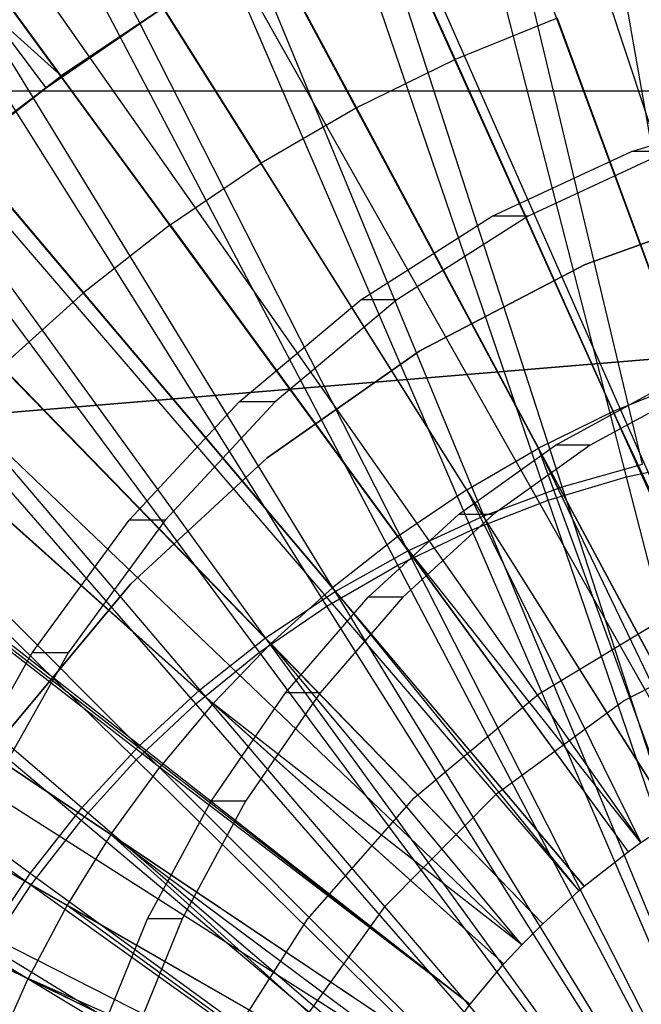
# Model space of a CAD drawing. Extents: x 0.05 to 6.09, y -3 to 3.03.
# Tile 70 of 124: x 2.85 to 2.99, y 0.12 to 0.34. Entities that reach past the tile are written whole.
import ezdxf

# ---------------------------------------------------------------- set-up
doc = ezdxf.new("R2010")
doc.units = 0
doc.header["$MEASUREMENT"] = 0
doc.layers.get('0').update_dxf_attribs({"color": 13, "linetype": 'CONTINUOUS'})

# ---------------------------------------------------------------- blocks, each defined once
blk = doc.blocks.new('PROFILE_SNOW_BALL_PLAFON_P')
at = {"color": 0}
for p, q in [((2.8196, 0.85432, 6.20394), (3.04072, 0.18259, 6.41884)), ((2.8196, 0.85432, 6.20394), (3.04072, 0.18259, 6.41884)), ((2.79038, 0.84421, 6.20416), (3.03481, 0.18054, 6.41889)), ((2.79038, 0.84421, 6.20416), (3.03481, 0.18054, 6.41889)), ((2.7384, 0.8233, 6.20454), (3.0243, 0.17632, 6.41896)), ((2.7384, 0.8233, 6.20454), (3.0243, 0.17632, 6.41896)), ((2.7331, 0.82095, 6.20458), (3.02323, 0.17584, 6.41897)), ((2.7331, 0.82095, 6.20458), (3.02323, 0.17584, 6.41897)), ((2.67757, 0.79375, 6.20499), (3.012, 0.17034, 6.41906)), ((2.67757, 0.79375, 6.20499), (3.012, 0.17034, 6.41906)), ((2.66062, 0.78446, 6.20512), (3.00857, 0.16846, 6.41908)), ((2.66062, 0.78446, 6.20512), (3.00857, 0.16846, 6.41908)), ((2.62408, 0.76275, 6.20539), (3.00118, 0.16407, 6.41914)), ((2.62408, 0.76275, 6.20539), (3.00118, 0.16407, 6.41914)), ((2.58703, 0.73819, 6.20567), (2.99369, 0.15911, 6.41919)), ((2.58703, 0.73819, 6.20567), (2.99369, 0.15911, 6.41919)), ((2.57288, 0.72808, 6.20577), (2.99083, 0.15706, 6.41921)), ((2.57288, 0.72808, 6.20577), (2.99083, 0.15706, 6.41921)), ((2.52422, 0.68994, 6.20613), (2.98099, 0.14935, 6.41929)), ((2.52422, 0.68994, 6.20613), (2.98099, 0.14935, 6.41929)), ((2.51833, 0.68493, 6.20618), (2.9798, 0.14833, 6.41929)), ((2.51833, 0.68493, 6.20618), (2.9798, 0.14833, 6.41929)), ((2.47835, 0.64849, 6.20647), (2.97171, 0.14096, 6.41935)), ((2.47835, 0.64849, 6.20647), (2.97171, 0.14096, 6.41935)), ((2.45518, 0.62519, 6.20664), (2.96702, 0.13625, 6.41939)), ((2.45518, 0.62519, 6.20664), (2.96702, 0.13625, 6.41939)), ((2.43547, 0.60394, 6.20679), (2.96304, 0.13196, 6.41942)), ((2.43547, 0.60394, 6.20679), (2.96304, 0.13196, 6.41942)), ((2.39819, 0.55955, 6.20707), (2.9555, 0.12298, 6.41947)), ((2.39819, 0.55955, 6.20707), (2.9555, 0.12298, 6.41947)), ((2.39581, 0.5565, 6.20708), (2.9555, 0.12298, 6.41947)), ((2.39581, 0.5565, 6.20708), (2.9555, 0.12298, 6.41947)), ((2.35955, 0.50642, 6.20735), (2.94769, 0.11224, 6.41953)), ((2.35955, 0.50642, 6.20735), (2.94769, 0.11224, 6.41953)), ((2.34791, 0.48864, 6.20744), (2.94533, 0.10864, 6.41955)), ((2.34791, 0.48864, 6.20744), (2.94533, 0.10864, 6.41955)), ((2.32688, 0.45393, 6.20759), (2.94108, 0.10162, 6.41958)), ((2.32688, 0.45393, 6.20759), (2.94108, 0.10162, 6.41958)), ((2.30482, 0.41314, 6.20776), (2.93662, 0.09337, 6.41961)), ((2.30482, 0.41314, 6.20776), (2.93662, 0.09337, 6.41961)), ((2.91726, 0.41189, 6.36609), (2.95216, 0.3342, 6.38653)), ((2.91726, 0.41189, 6.36609), (2.95216, 0.3342, 6.38653)), ((2.29794, 0.39929, 6.20781), (2.93523, 0.09057, 6.41962)), ((2.29794, 0.39929, 6.20781), (2.93523, 0.09057, 6.41962)), ((2.88982, 0.39845, 6.36629), (2.93005, 0.32337, 6.38669)), ((2.88982, 0.39845, 6.36629), (2.93005, 0.32337, 6.38669)), ((2.86339, 0.38313, 6.36649), (2.90876, 0.31103, 6.38685)), ((2.86339, 0.38313, 6.36649), (2.90876, 0.31103, 6.38685)), ((2.88838, 0.29723, 6.387), (2.83809, 0.366, 6.36668)), ((2.88838, 0.29723, 6.387), (2.83809, 0.366, 6.36668)), ((2.81404, 0.34715, 6.36685), (2.86901, 0.28205, 6.38714)), ((2.81404, 0.34715, 6.36685), (2.86901, 0.28205, 6.38714)), ((2.97496, 0.34345, 6.38636), (2.95216, 0.3342, 6.38653)), ((2.97496, 0.34345, 6.38636), (2.95216, 0.3342, 6.38653)), ((2.97496, 0.34345, 6.38636), (3.00473, 0.26246, 6.40404)), ((2.97496, 0.34345, 6.38636), (3.00473, 0.26246, 6.40404)), ((2.95216, 0.3342, 6.38653), (2.93005, 0.32337, 6.38669)), ((2.95216, 0.3342, 6.38653), (2.93005, 0.32337, 6.38669)), ((2.95216, 0.3342, 6.38653), (2.9875, 0.25547, 6.40417)), ((2.95216, 0.3342, 6.38653), (2.9875, 0.25547, 6.40417)), ((3.10791, 0.32716, 7.61031), (2.84019, 0.32716, 7.61031)), ((3.10791, 0.32716, 7.61031), (2.84019, 0.32716, 7.61031)), ((3.10791, 0.32716, 7.70716), (2.84019, 0.32716, 7.70716)), ((3.10791, 0.32716, 7.70716), (2.84019, 0.32716, 7.70716)), ((3.10791, 0.32716, 7.75834), (2.84019, 0.32716, 7.75834)), ((3.10791, 0.32716, 7.75834), (2.84019, 0.32716, 7.75834)), ((3.10791, 0.32716, 7.83708), (2.84019, 0.32716, 7.83708)), ((3.10791, 0.32716, 7.83708), (2.84019, 0.32716, 7.83708)), ((2.93005, 0.32337, 6.38669), (2.90876, 0.31103, 6.38685)), ((2.93005, 0.32337, 6.38669), (2.90876, 0.31103, 6.38685)), ((2.93005, 0.32337, 6.38669), (2.9708, 0.24729, 6.40429)), ((2.93005, 0.32337, 6.38669), (2.9708, 0.24729, 6.40429)), ((2.99154, 0.31361, 3.26751), (3.02393, 0.32352, 3.26726)), ((2.99154, 0.31361, 3.26751), (3.02393, 0.32352, 3.26726)), ((2.96042, 0.29918, 3.26774), (2.99154, 0.31361, 3.26751)), ((2.96042, 0.29918, 3.26774), (2.99154, 0.31361, 3.26751)), ((2.99957, 0.31361, 4.35015), (2.96845, 0.29918, 4.35038)), ((2.99957, 0.31361, 4.35015), (2.96845, 0.29918, 4.35038)), ((2.99957, 0.31361, 4.35015), (2.99154, 0.31361, 3.26751)), ((2.99957, 0.31361, 4.35015), (2.99154, 0.31361, 3.26751)), ((2.88838, 0.29723, 6.387), (2.90876, 0.31103, 6.38685)), ((2.88838, 0.29723, 6.387), (2.90876, 0.31103, 6.38685)), ((2.95472, 0.23797, 6.40441), (2.90876, 0.31103, 6.38685)), ((2.95472, 0.23797, 6.40441), (2.90876, 0.31103, 6.38685)), ((2.69659, 0.24226, 7.68511), (3.47343, 0.30702, 7.68511)), ((3.47343, 0.30702, 7.61031), (2.69659, 0.24226, 7.61031)), ((2.69659, 0.24226, 7.68511), (3.47343, 0.30702, 7.68511)), ((3.47343, 0.30702, 7.61031), (2.69659, 0.24226, 7.61031)), ((2.98117, 0.28834, 7.45283), (3.02034, 0.30254, 7.45283)), ((3.02034, 0.30254, 7.29535), (2.98117, 0.28834, 7.29535)), ((3.02034, 0.30254, 7.29535), (2.98117, 0.28834, 7.29535)), ((2.98117, 0.28834, 7.45283), (3.02034, 0.30254, 7.45283)), ((2.88838, 0.29723, 6.387), (2.86901, 0.28205, 6.38714)), ((2.88838, 0.29723, 6.387), (2.86901, 0.28205, 6.38714)), ((2.88838, 0.29723, 6.387), (2.93932, 0.22755, 6.40453)), ((2.88838, 0.29723, 6.387), (2.93932, 0.22755, 6.40453)), ((2.93105, 0.28044, 3.26795), (2.96042, 0.29918, 3.26774)), ((2.93105, 0.28044, 3.26795), (2.96042, 0.29918, 3.26774)), ((2.96845, 0.29918, 4.35038), (2.93908, 0.28044, 4.3506)), ((2.96845, 0.29918, 4.35038), (2.93908, 0.28044, 4.3506)), ((2.96845, 0.29918, 4.35038), (2.96042, 0.29918, 3.26774)), ((2.96845, 0.29918, 4.35038), (2.96042, 0.29918, 3.26774)), ((2.94423, 0.26909, 7.45283), (2.98117, 0.28834, 7.45283)), ((2.98117, 0.28834, 7.29535), (2.94423, 0.26909, 7.29535)), ((2.98117, 0.28834, 7.29535), (2.94423, 0.26909, 7.29535)), ((2.94423, 0.26909, 7.45283), (2.98117, 0.28834, 7.45283)), ((2.98117, 0.28834, 7.45283), (2.98117, 0.28834, 7.29535)), ((2.98117, 0.28834, 7.45283), (2.98117, 0.28834, 7.29535)), ((2.86901, 0.28205, 6.38714), (2.85075, 0.26555, 6.38728)), ((2.86901, 0.28205, 6.38714), (2.85075, 0.26555, 6.38728)), ((2.86901, 0.28205, 6.38714), (2.92469, 0.21607, 6.40463)), ((2.86901, 0.28205, 6.38714), (2.92469, 0.21607, 6.40463)), ((2.90385, 0.25767, 3.26816), (2.93105, 0.28044, 3.26795)), ((2.90385, 0.25767, 3.26816), (2.93105, 0.28044, 3.26795)), ((2.93908, 0.28044, 4.3506), (2.91188, 0.25767, 4.3508)), ((2.93908, 0.28044, 4.3506), (2.91188, 0.25767, 4.3508)), ((2.93908, 0.28044, 4.3506), (2.93105, 0.28044, 3.26795)), ((2.93908, 0.28044, 4.3506), (2.93105, 0.28044, 3.26795)), ((2.91014, 0.24513, 7.45283), (2.94423, 0.26909, 7.45283)), ((2.94423, 0.26909, 7.29535), (2.91014, 0.24513, 7.29535)), ((2.94423, 0.26909, 7.29535), (2.91014, 0.24513, 7.29535)), ((2.91014, 0.24513, 7.45283), (2.94423, 0.26909, 7.45283)), ((2.94423, 0.26909, 7.45283), (2.94423, 0.26909, 7.29535)), ((2.94423, 0.26909, 7.45283), (2.94423, 0.26909, 7.29535)), ((2.85075, 0.26555, 6.38728), (2.9109, 0.20361, 6.40474)), ((2.85075, 0.26555, 6.38728), (2.9109, 0.20361, 6.40474)), ((3.00473, 0.26246, 6.40404), (2.9875, 0.25547, 6.40417)), ((3.00473, 0.26246, 6.40404), (2.9875, 0.25547, 6.40417)), ((2.97457, 0.24796, 3.307), (2.99738, 0.26041, 3.30683)), ((2.97457, 0.24796, 3.307), (2.99738, 0.26041, 3.30683)), ((3.00512, 0.26041, 4.35011), (2.98231, 0.24796, 4.35028)), ((3.00512, 0.26041, 4.35011), (2.98231, 0.24796, 4.35028)), ((2.87923, 0.23123, 3.26834), (2.90385, 0.25767, 3.26816)), ((2.87923, 0.23123, 3.26834), (2.90385, 0.25767, 3.26816)), ((2.91188, 0.25767, 4.3508), (2.88726, 0.23123, 4.35099)), ((2.91188, 0.25767, 4.3508), (2.88726, 0.23123, 4.35099)), ((2.91188, 0.25767, 4.3508), (2.90385, 0.25767, 3.26816)), ((2.91188, 0.25767, 4.3508), (2.90385, 0.25767, 3.26816)), ((2.9875, 0.25547, 6.40417), (2.9708, 0.24729, 6.40429)), ((2.9875, 0.25547, 6.40417), (2.9708, 0.24729, 6.40429)), ((3.0243, 0.17632, 6.41896), (2.9875, 0.25547, 6.40417)), ((2.9875, 0.25547, 6.40417), (3.02323, 0.17584, 6.41897)), ((3.0243, 0.17632, 6.41896), (2.9875, 0.25547, 6.40417)), ((2.9875, 0.25547, 6.40417), (3.02323, 0.17584, 6.41897)), ((2.89801, 0.19021, 6.40483), (2.83369, 0.24781, 6.3874)), ((2.89801, 0.19021, 6.40483), (2.83369, 0.24781, 6.3874)), ((2.95291, 0.23243, 3.30716), (2.97457, 0.24796, 3.307)), ((2.95291, 0.23243, 3.30716), (2.97457, 0.24796, 3.307)), ((2.95472, 0.23797, 6.40441), (2.9708, 0.24729, 6.40429)), ((2.95472, 0.23797, 6.40441), (2.9708, 0.24729, 6.40429)), ((2.98231, 0.24796, 4.35028), (2.96065, 0.23243, 4.35044)), ((2.98231, 0.24796, 4.35028), (2.96065, 0.23243, 4.35044)), ((3.012, 0.17034, 6.41906), (2.9708, 0.24729, 6.40429)), ((2.9708, 0.24729, 6.40429), (3.00857, 0.16846, 6.41908)), ((3.012, 0.17034, 6.41906), (2.9708, 0.24729, 6.40429)), ((3.00118, 0.16407, 6.41914), (2.9708, 0.24729, 6.40429)), ((3.00118, 0.16407, 6.41914), (2.9708, 0.24729, 6.40429)), ((2.9708, 0.24729, 6.40429), (3.00857, 0.16846, 6.41908)), ((2.98231, 0.24796, 4.35028), (2.97457, 0.24796, 3.307)), ((2.98231, 0.24796, 4.35028), (2.97457, 0.24796, 3.307)), ((2.87952, 0.21688, 7.45283), (2.91014, 0.24513, 7.45283)), ((2.91014, 0.24513, 7.29535), (2.87952, 0.21688, 7.29535)), ((2.91014, 0.24513, 7.29535), (2.87952, 0.21688, 7.29535)), ((2.87952, 0.21688, 7.45283), (2.91014, 0.24513, 7.45283)), ((2.91014, 0.24513, 7.45283), (2.91014, 0.24513, 7.29535)), ((2.91014, 0.24513, 7.45283), (2.91014, 0.24513, 7.29535)), ((2.95472, 0.23797, 6.40441), (2.93932, 0.22755, 6.40453)), ((2.95472, 0.23797, 6.40441), (2.93932, 0.22755, 6.40453)), ((3.00118, 0.16407, 6.41914), (2.95472, 0.23797, 6.40441)), ((2.95472, 0.23797, 6.40441), (2.99369, 0.15911, 6.41919)), ((2.95472, 0.23797, 6.40441), (2.99369, 0.15911, 6.41919)), ((3.00118, 0.16407, 6.41914), (2.95472, 0.23797, 6.40441)), ((2.85757, 0.2015, 3.2685), (2.87923, 0.23123, 3.26834)), ((2.85757, 0.2015, 3.2685), (2.87923, 0.23123, 3.26834)), ((2.88726, 0.23123, 4.35099), (2.8656, 0.2015, 4.35115)), ((2.88726, 0.23123, 4.35099), (2.8656, 0.2015, 4.35115)), ((2.88726, 0.23123, 4.35099), (2.87923, 0.23123, 3.26834)), ((2.88726, 0.23123, 4.35099), (2.87923, 0.23123, 3.26834)), ((2.93269, 0.21395, 3.30731), (2.95291, 0.23243, 3.30716)), ((2.93269, 0.21395, 3.30731), (2.95291, 0.23243, 3.30716)), ((2.96065, 0.23243, 4.35044), (2.94043, 0.21395, 4.35059)), ((2.96065, 0.23243, 4.35044), (2.94043, 0.21395, 4.35059)), ((2.96065, 0.23243, 4.35044), (2.95291, 0.23243, 3.30716)), ((2.96065, 0.23243, 4.35044), (2.95291, 0.23243, 3.30716)), ((2.8179, 0.22893, 6.38752), (2.88608, 0.17595, 6.40492)), ((2.8179, 0.22893, 6.38752), (2.88608, 0.17595, 6.40492)), ((2.93932, 0.22755, 6.40453), (2.92469, 0.21607, 6.40463)), ((2.93932, 0.22755, 6.40453), (2.92469, 0.21607, 6.40463)), ((2.93932, 0.22755, 6.40453), (2.99083, 0.15706, 6.41921)), ((2.99369, 0.15911, 6.41919), (2.93932, 0.22755, 6.40453)), ((2.93932, 0.22755, 6.40453), (2.99083, 0.15706, 6.41921)), ((2.99369, 0.15911, 6.41919), (2.93932, 0.22755, 6.40453)), ((2.85289, 0.18484, 7.45283), (2.87952, 0.21688, 7.45283)), ((2.87952, 0.21688, 7.29535), (2.85289, 0.18484, 7.29535)), ((2.87952, 0.21688, 7.29535), (2.85289, 0.18484, 7.29535)), ((2.85289, 0.18484, 7.45283), (2.87952, 0.21688, 7.45283)), ((2.87952, 0.21688, 7.45283), (2.87952, 0.21688, 7.29535)), ((2.87952, 0.21688, 7.45283), (2.87952, 0.21688, 7.29535)), ((2.92469, 0.21607, 6.40463), (2.9109, 0.20361, 6.40474)), ((2.92469, 0.21607, 6.40463), (2.9109, 0.20361, 6.40474)), ((2.98099, 0.14935, 6.41929), (2.92469, 0.21607, 6.40463)), ((2.92469, 0.21607, 6.40463), (2.9798, 0.14833, 6.41929)), ((2.98099, 0.14935, 6.41929), (2.92469, 0.21607, 6.40463)), ((2.92469, 0.21607, 6.40463), (2.9798, 0.14833, 6.41929)), ((2.91419, 0.19262, 3.30745), (2.93269, 0.21395, 3.30731)), ((2.91419, 0.19262, 3.30745), (2.93269, 0.21395, 3.30731)), ((2.94043, 0.21395, 4.35059), (2.92193, 0.19262, 4.35073)), ((2.94043, 0.21395, 4.35059), (2.92193, 0.19262, 4.35073)), ((2.94043, 0.21395, 4.35059), (2.93269, 0.21395, 3.30731)), ((2.94043, 0.21395, 4.35059), (2.93269, 0.21395, 3.30731)), ((2.97074, 0.19232, 7.68511), (3.00171, 0.211, 7.68511)), ((2.97074, 0.19232, 7.78354), (3.00171, 0.211, 7.78354)), ((2.97074, 0.19232, 7.68511), (3.00171, 0.211, 7.68511)), ((2.97074, 0.19232, 7.78354), (3.00171, 0.211, 7.78354)), ((2.87518, 0.16089, 6.405), (2.80347, 0.209, 6.38763)), ((2.87518, 0.16089, 6.405), (2.80347, 0.209, 6.38763)), ((2.98977, 0.1908, 7.45283), (3.02107, 0.20693, 7.45283)), ((2.98977, 0.1908, 7.61031), (3.02107, 0.20693, 7.61031)), ((2.98977, 0.1908, 7.45283), (3.02107, 0.20693, 7.45283)), ((2.98977, 0.1908, 7.61031), (3.02107, 0.20693, 7.61031)), ((2.89801, 0.19021, 6.40483), (2.9109, 0.20361, 6.40474)), ((2.89801, 0.19021, 6.40483), (2.9109, 0.20361, 6.40474)), ((2.9109, 0.20361, 6.40474), (2.97171, 0.14096, 6.41935)), ((2.96702, 0.13625, 6.41939), (2.9109, 0.20361, 6.40474)), ((2.96702, 0.13625, 6.41939), (2.9109, 0.20361, 6.40474)), ((2.9109, 0.20361, 6.40474), (2.97171, 0.14096, 6.41935)), ((2.83919, 0.16892, 3.26864), (2.85757, 0.2015, 3.2685)), ((2.83919, 0.16892, 3.26864), (2.85757, 0.2015, 3.2685)), ((2.8656, 0.2015, 4.35115), (2.84722, 0.16892, 4.35128)), ((2.8656, 0.2015, 4.35115), (2.84722, 0.16892, 4.35128)), ((2.8656, 0.2015, 4.35115), (2.85757, 0.2015, 3.2685)), ((2.8656, 0.2015, 4.35115), (2.85757, 0.2015, 3.2685)), ((2.89755, 0.1684, 3.30757), (2.91419, 0.19262, 3.30745)), ((2.89755, 0.1684, 3.30757), (2.91419, 0.19262, 3.30745)), ((2.92193, 0.19262, 4.35073), (2.90529, 0.1684, 4.35085)), ((2.92193, 0.19262, 4.35073), (2.90529, 0.1684, 4.35085)), ((2.92193, 0.19262, 4.35073), (2.91419, 0.19262, 3.30745)), ((2.92193, 0.19262, 4.35073), (2.91419, 0.19262, 3.30745)), ((2.94299, 0.16913, 7.68511), (2.97074, 0.19232, 7.68511)), ((2.94299, 0.16913, 7.78354), (2.97074, 0.19232, 7.78354)), ((2.94299, 0.16913, 7.68511), (2.97074, 0.19232, 7.68511)), ((2.94299, 0.16913, 7.78354), (2.97074, 0.19232, 7.78354)), ((2.97074, 0.19232, 7.78354), (2.97074, 0.19232, 7.68511)), ((2.97074, 0.19232, 7.78354), (2.97074, 0.19232, 7.68511)), ((2.89801, 0.19021, 6.40483), (2.88608, 0.17595, 6.40492)), ((2.89801, 0.19021, 6.40483), (2.88608, 0.17595, 6.40492)), ((2.96304, 0.13196, 6.41942), (2.89801, 0.19021, 6.40483)), ((2.96304, 0.13196, 6.41942), (2.89801, 0.19021, 6.40483)), ((2.96702, 0.13625, 6.41939), (2.89801, 0.19021, 6.40483)), ((2.96702, 0.13625, 6.41939), (2.89801, 0.19021, 6.40483)), ((2.96138, 0.16997, 7.45283), (2.98977, 0.1908, 7.45283)), ((2.96138, 0.16997, 7.61031), (2.98977, 0.1908, 7.61031)), ((2.96138, 0.16997, 7.45283), (2.98977, 0.1908, 7.45283)), ((2.96138, 0.16997, 7.61031), (2.98977, 0.1908, 7.61031)), ((2.98977, 0.1908, 7.61031), (2.98977, 0.1908, 7.45283)), ((2.98977, 0.1908, 7.61031), (2.98977, 0.1908, 7.45283)), ((2.79046, 0.1881, 6.38772), (2.86535, 0.14511, 6.40507)), ((2.79046, 0.1881, 6.38772), (2.86535, 0.14511, 6.40507)), ((2.87518, 0.16089, 6.405), (2.88608, 0.17595, 6.40492)), ((2.87518, 0.16089, 6.405), (2.88608, 0.17595, 6.40492)), ((2.88608, 0.17595, 6.40492), (2.9555, 0.12298, 6.41947)), ((2.88608, 0.17595, 6.40492), (2.9555, 0.12298, 6.41947)), ((2.93659, 0.14495, 7.45283), (2.96138, 0.16997, 7.45283)), ((2.93659, 0.14495, 7.61031), (2.96138, 0.16997, 7.61031)), ((2.93659, 0.14495, 7.45283), (2.96138, 0.16997, 7.45283)), ((2.93659, 0.14495, 7.61031), (2.96138, 0.16997, 7.61031)), ((2.96138, 0.16997, 7.61031), (2.96138, 0.16997, 7.45283)), ((2.96138, 0.16997, 7.61031), (2.96138, 0.16997, 7.45283)), ((2.88336, 0.14205, 3.30768), (2.89755, 0.1684, 3.30757)), ((2.88336, 0.14205, 3.30768), (2.89755, 0.1684, 3.30757)), ((2.90529, 0.1684, 4.35085), (2.8911, 0.14205, 4.35096)), ((2.90529, 0.1684, 4.35085), (2.8911, 0.14205, 4.35096)), ((2.90529, 0.1684, 4.35085), (2.89755, 0.1684, 3.30757)), ((2.90529, 0.1684, 4.35085), (2.89755, 0.1684, 3.30757)), ((2.91911, 0.14197, 7.68511), (2.94299, 0.16913, 7.68511)), ((2.91911, 0.14197, 7.78354), (2.94299, 0.16913, 7.78354)), ((2.91911, 0.14197, 7.68511), (2.94299, 0.16913, 7.68511)), ((2.91911, 0.14197, 7.78354), (2.94299, 0.16913, 7.78354)), ((2.94299, 0.16913, 7.78354), (2.94299, 0.16913, 7.68511)), ((2.94299, 0.16913, 7.78354), (2.94299, 0.16913, 7.68511)), ((2.77894, 0.16635, 6.38781), (2.85665, 0.12868, 6.40514)), ((2.77894, 0.16635, 6.38781), (2.85665, 0.12868, 6.40514)), ((2.99369, 0.15911, 6.41919), (3.00118, 0.16407, 6.41914)), ((2.99369, 0.15911, 6.41919), (3.00118, 0.16407, 6.41914)), ((2.87518, 0.16089, 6.405), (2.86535, 0.14511, 6.40507)), ((2.87518, 0.16089, 6.405), (2.86535, 0.14511, 6.40507)), ((2.94769, 0.11224, 6.41953), (2.87518, 0.16089, 6.405)), ((2.87518, 0.16089, 6.405), (2.94533, 0.10864, 6.41955)), ((2.87518, 0.16089, 6.405), (2.94533, 0.10864, 6.41955)), ((2.87518, 0.16089, 6.405), (2.94108, 0.10162, 6.41958)), ((2.87518, 0.16089, 6.405), (2.94108, 0.10162, 6.41958)), ((2.94769, 0.11224, 6.41953), (2.87518, 0.16089, 6.405)), ((2.99083, 0.15706, 6.41921), (2.99369, 0.15911, 6.41919)), ((2.99083, 0.15706, 6.41921), (2.99369, 0.15911, 6.41919)), ((2.98099, 0.14935, 6.41929), (2.99083, 0.15706, 6.41921)), ((2.98099, 0.14935, 6.41929), (2.99083, 0.15706, 6.41921)), ((2.97171, 0.14096, 6.41935), (2.9798, 0.14833, 6.41929)), ((2.97171, 0.14096, 6.41935), (2.9798, 0.14833, 6.41929)), ((2.9798, 0.14833, 6.41929), (2.98099, 0.14935, 6.41929)), ((2.9798, 0.14833, 6.41929), (2.98099, 0.14935, 6.41929)), ((2.86535, 0.14511, 6.40507), (2.85665, 0.12868, 6.40514)), ((2.86535, 0.14511, 6.40507), (2.85665, 0.12868, 6.40514)), ((2.94108, 0.10162, 6.41958), (2.86535, 0.14511, 6.40507)), ((2.86535, 0.14511, 6.40507), (2.93662, 0.09337, 6.41961)), ((2.94108, 0.10162, 6.41958), (2.86535, 0.14511, 6.40507)), ((2.86535, 0.14511, 6.40507), (2.93662, 0.09337, 6.41961)), ((2.91603, 0.11637, 7.45283), (2.93659, 0.14495, 7.45283)), ((2.91603, 0.11637, 7.61031), (2.93659, 0.14495, 7.61031)), ((2.91603, 0.11637, 7.45283), (2.93659, 0.14495, 7.45283)), ((2.91603, 0.11637, 7.61031), (2.93659, 0.14495, 7.61031)), ((2.93659, 0.14495, 7.61031), (2.93659, 0.14495, 7.45283)), ((2.93659, 0.14495, 7.61031), (2.93659, 0.14495, 7.45283)), ((2.87171, 0.11357, 3.30776), (2.88336, 0.14205, 3.30768)), ((2.87171, 0.11357, 3.30776), (2.88336, 0.14205, 3.30768)), ((2.8911, 0.14205, 4.35096), (2.87945, 0.11357, 4.35104)), ((2.8911, 0.14205, 4.35096), (2.87945, 0.11357, 4.35104)), ((2.8911, 0.14205, 4.35096), (2.88336, 0.14205, 3.30768)), ((2.8911, 0.14205, 4.35096), (2.88336, 0.14205, 3.30768)), ((2.89965, 0.11149, 7.68511), (2.91911, 0.14197, 7.68511)), ((2.89965, 0.11149, 7.78354), (2.91911, 0.14197, 7.78354)), ((2.89965, 0.11149, 7.68511), (2.91911, 0.14197, 7.68511)), ((2.89965, 0.11149, 7.78354), (2.91911, 0.14197, 7.78354)), ((2.91911, 0.14197, 7.78354), (2.91911, 0.14197, 7.68511)), ((2.91911, 0.14197, 7.78354), (2.91911, 0.14197, 7.68511)), ((2.96702, 0.13625, 6.41939), (2.97171, 0.14096, 6.41935)), ((2.96702, 0.13625, 6.41939), (2.97171, 0.14096, 6.41935)), ((2.96304, 0.13196, 6.41942), (2.96702, 0.13625, 6.41939)), ((2.96304, 0.13196, 6.41942), (2.96702, 0.13625, 6.41939)), ((2.9555, 0.12298, 6.41947), (2.96304, 0.13196, 6.41942)), ((2.9555, 0.12298, 6.41947), (2.96304, 0.13196, 6.41942)), ((2.84912, 0.11168, 6.40519), (2.85665, 0.12868, 6.40514)), ((2.84912, 0.11168, 6.40519), (2.85665, 0.12868, 6.40514)), ((2.85665, 0.12868, 6.40514), (2.93523, 0.09057, 6.41962)), ((2.93662, 0.09337, 6.41961), (2.85665, 0.12868, 6.40514)), ((2.93662, 0.09337, 6.41961), (2.85665, 0.12868, 6.40514)), ((2.85665, 0.12868, 6.40514), (2.93523, 0.09057, 6.41962)), ((2.94769, 0.11224, 6.41953), (2.9555, 0.12298, 6.41947)), ((2.94769, 0.11224, 6.41953), (2.9555, 0.12298, 6.41947))]:
    blk.add_line(p, q, dxfattribs=at)
blk = doc.blocks.new('GRUPUJ_1')
at = {"color": 0}
for p, q in [((2.8095, 3.33515, 6.21041), (2.67191, 3.52401, 6.16086)), ((2.8095, 3.33515, 6.21041), (2.67191, 3.52401, 6.16086)), ((2.80614, 3.33244, 6.25408), (2.66734, 3.51839, 6.20693)), ((2.80614, 3.33244, 6.25408), (2.66734, 3.51839, 6.20693)), ((2.8095, 3.33515, 6.21041), (2.63326, 3.49355, 6.16115)), ((2.8095, 3.33515, 6.21041), (2.63326, 3.49355, 6.16115)), ((2.95381, 3.24937, 0.01905), (2.91345, 3.47978, 0.05577)), ((2.95381, 3.24937, 0.01905), (2.91345, 3.47978, 0.05577)), ((2.93954, 3.24833, 0.06029), (2.88481, 3.47752, 0.09941)), ((2.93954, 3.24833, 0.06029), (2.88481, 3.47752, 0.09941)), ((2.93592, 3.2455, 0.01918), (2.87783, 3.47207, 0.05603)), ((2.93592, 3.2455, 0.01918), (2.87783, 3.47207, 0.05603)), ((2.92156, 3.24325, 0.06043), (2.84901, 3.46743, 0.09968)), ((2.92156, 3.24325, 0.06043), (2.84901, 3.46743, 0.09968)), ((2.91838, 3.24025, 0.01931), (2.84291, 3.46161, 0.05629)), ((2.91838, 3.24025, 0.01931), (2.84291, 3.46161, 0.05629)), ((2.90403, 3.23679, 0.06056), (2.81412, 3.45455, 0.09994)), ((2.90403, 3.23679, 0.06056), (2.81412, 3.45455, 0.09994)), ((2.90131, 3.23365, 0.01944), (2.80891, 3.44848, 0.05655)), ((2.90131, 3.23365, 0.01944), (2.80891, 3.44848, 0.05655)), ((2.88706, 3.22896, 0.06068), (2.78034, 3.43898, 0.10019)), ((2.88706, 3.22896, 0.06068), (2.78034, 3.43898, 0.10019)), ((2.88479, 3.22576, 0.01956), (2.77603, 3.43276, 0.05679)), ((2.88479, 3.22576, 0.01956), (2.77603, 3.43276, 0.05679)), ((2.87076, 3.21983, 0.0608), (2.74789, 3.42081, 0.10043)), ((2.87076, 3.21983, 0.0608), (2.74789, 3.42081, 0.10043)), ((2.86894, 3.2166, 0.01968), (2.74446, 3.41454, 0.05702)), ((2.86894, 3.2166, 0.01968), (2.74446, 3.41454, 0.05702)), ((2.85522, 3.20945, 0.06092), (2.71696, 3.40014, 0.10066)), ((2.85522, 3.20945, 0.06092), (2.71696, 3.40014, 0.10066)), ((2.85384, 3.20625, 0.01979), (2.7144, 3.39392, 0.05725)), ((2.85384, 3.20625, 0.01979), (2.7144, 3.39392, 0.05725)), ((2.84054, 3.19788, 0.06103), (2.68776, 3.37712, 0.10088)), ((2.84054, 3.19788, 0.06103), (2.68776, 3.37712, 0.10088)), ((2.8396, 3.19476, 0.01989), (2.68603, 3.37104, 0.05746)), ((2.8396, 3.19476, 0.01989), (2.68603, 3.37104, 0.05746)), ((2.82682, 3.1852, 0.06113), (2.66044, 3.35187, 0.10108)), ((2.82682, 3.1852, 0.06113), (2.66044, 3.35187, 0.10108)), ((2.8095, 3.33515, 6.21041), (2.83518, 3.35231, 6.21022)), ((2.8095, 3.33515, 6.21041), (2.83518, 3.35231, 6.21022)), ((2.80614, 3.33244, 6.25408), (2.83129, 3.34969, 6.25389)), ((2.80614, 3.33244, 6.25408), (2.83129, 3.34969, 6.25389)), ((2.83129, 3.34969, 6.25389), (2.8095, 3.33515, 6.21041)), ((2.83129, 3.34969, 6.25389), (2.8095, 3.33515, 6.21041)), ((2.82628, 3.1822, 0.01999), (2.65952, 3.34602, 0.05765)), ((2.82628, 3.1822, 0.01999), (2.65952, 3.34602, 0.05765)), ((2.79546, 3.32445, 6.21052), (2.8095, 3.33515, 6.21041)), ((2.79546, 3.32445, 6.21052), (2.8095, 3.33515, 6.21041)), ((2.80614, 3.33244, 6.25408), (2.8095, 3.33515, 6.21041)), ((2.80614, 3.33244, 6.25408), (2.8095, 3.33515, 6.21041)), ((2.80614, 3.33244, 6.25408), (2.79546, 3.32445, 6.21052)), ((2.80614, 3.33244, 6.25408), (2.79546, 3.32445, 6.21052)), ((2.79578, 3.32445, 6.25415), (2.80614, 3.33244, 6.25408)), ((2.79578, 3.32445, 6.25415), (2.80614, 3.33244, 6.25408)), ((2.81414, 3.17148, 0.06122), (2.6352, 3.32456, 0.10127)), ((2.81414, 3.17148, 0.06122), (2.6352, 3.32456, 0.10127)), ((2.81398, 3.16864, 0.02008), (2.63503, 3.31903, 0.05783)), ((2.81398, 3.16864, 0.02008), (2.63503, 3.31903, 0.05783)), ((2.80257, 3.1568, 0.06131), (2.61217, 3.29535, 0.10144)), ((2.80257, 3.1568, 0.06131), (2.61217, 3.29535, 0.10144)), ((2.80277, 3.15417, 0.02017), (2.6127, 3.29022, 0.058)), ((2.80277, 3.15417, 0.02017), (2.6127, 3.29022, 0.058)), ((2.92156, 3.24325, 0.06043), (2.93954, 3.24833, 0.06029)), ((2.92156, 3.24325, 0.06043), (2.93954, 3.24833, 0.06029)), ((2.93592, 3.2455, 0.01918), (2.95381, 3.24937, 0.01905)), ((2.93592, 3.2455, 0.01918), (2.95381, 3.24937, 0.01905)), ((2.91838, 3.24025, 0.01931), (2.93592, 3.2455, 0.01918)), ((2.91838, 3.24025, 0.01931), (2.93592, 3.2455, 0.01918)), ((2.99465, 3.01692), (2.93592, 3.2455, 0.01918)), ((2.99465, 3.01692), (2.93592, 3.2455, 0.01918)), ((2.90403, 3.23679, 0.06056), (2.92156, 3.24325, 0.06043)), ((2.90403, 3.23679, 0.06056), (2.92156, 3.24325, 0.06043)), ((2.99495, 3.01692, 0.03937), (2.92156, 3.24325, 0.06043)), ((2.99495, 3.01692, 0.03937), (2.92156, 3.24325, 0.06043)), ((2.90131, 3.23365, 0.01944), (2.91838, 3.24025, 0.01931)), ((2.90131, 3.23365, 0.01944), (2.91838, 3.24025, 0.01931)), ((2.99465, 3.01692), (2.91838, 3.24025, 0.01931)), ((2.99465, 3.01692), (2.91838, 3.24025, 0.01931)), ((2.88706, 3.22896, 0.06068), (2.90403, 3.23679, 0.06056)), ((2.88706, 3.22896, 0.06068), (2.90403, 3.23679, 0.06056)), ((2.99495, 3.01692, 0.03937), (2.90403, 3.23679, 0.06056)), ((2.99495, 3.01692, 0.03937), (2.90403, 3.23679, 0.06056)), ((2.88479, 3.22576, 0.01956), (2.90131, 3.23365, 0.01944)), ((2.88479, 3.22576, 0.01956), (2.90131, 3.23365, 0.01944)), ((2.99465, 3.01692), (2.90131, 3.23365, 0.01944)), ((2.99465, 3.01692), (2.90131, 3.23365, 0.01944)), ((2.87076, 3.21983, 0.0608), (2.88706, 3.22896, 0.06068)), ((2.87076, 3.21983, 0.0608), (2.88706, 3.22896, 0.06068)), ((2.99495, 3.01692, 0.03937), (2.88706, 3.22896, 0.06068)), ((2.99495, 3.01692, 0.03937), (2.88706, 3.22896, 0.06068)), ((2.86894, 3.2166, 0.01968), (2.88479, 3.22576, 0.01956)), ((2.86894, 3.2166, 0.01968), (2.88479, 3.22576, 0.01956)), ((2.99465, 3.01692), (2.88479, 3.22576, 0.01956)), ((2.99465, 3.01692), (2.88479, 3.22576, 0.01956)), ((2.85522, 3.20945, 0.06092), (2.87076, 3.21983, 0.0608)), ((2.85522, 3.20945, 0.06092), (2.87076, 3.21983, 0.0608)), ((2.99495, 3.01692, 0.03937), (2.87076, 3.21983, 0.0608)), ((2.99495, 3.01692, 0.03937), (2.87076, 3.21983, 0.0608)), ((2.85384, 3.20625, 0.01979), (2.86894, 3.2166, 0.01968)), ((2.85384, 3.20625, 0.01979), (2.86894, 3.2166, 0.01968)), ((2.99465, 3.01692), (2.86894, 3.2166, 0.01968)), ((2.99465, 3.01692), (2.86894, 3.2166, 0.01968)), ((2.84054, 3.19788, 0.06103), (2.85522, 3.20945, 0.06092)), ((2.84054, 3.19788, 0.06103), (2.85522, 3.20945, 0.06092)), ((2.99495, 3.01692, 0.03937), (2.85522, 3.20945, 0.06092)), ((2.99495, 3.01692, 0.03937), (2.85522, 3.20945, 0.06092)), ((2.8396, 3.19476, 0.01989), (2.85384, 3.20625, 0.01979)), ((2.8396, 3.19476, 0.01989), (2.85384, 3.20625, 0.01979)), ((2.99465, 3.01692), (2.85384, 3.20625, 0.01979)), ((2.99465, 3.01692), (2.85384, 3.20625, 0.01979)), ((2.82682, 3.1852, 0.06113), (2.84054, 3.19788, 0.06103)), ((2.82682, 3.1852, 0.06113), (2.84054, 3.19788, 0.06103)), ((2.99495, 3.01692, 0.03937), (2.84054, 3.19788, 0.06103)), ((2.99495, 3.01692, 0.03937), (2.84054, 3.19788, 0.06103)), ((2.82628, 3.1822, 0.01999), (2.8396, 3.19476, 0.01989)), ((2.82628, 3.1822, 0.01999), (2.8396, 3.19476, 0.01989)), ((2.99465, 3.01692), (2.8396, 3.19476, 0.01989)), ((2.99465, 3.01692), (2.8396, 3.19476, 0.01989)), ((2.81414, 3.17148, 0.06122), (2.82682, 3.1852, 0.06113)), ((2.81414, 3.17148, 0.06122), (2.82682, 3.1852, 0.06113)), ((2.99495, 3.01692, 0.03937), (2.82682, 3.1852, 0.06113)), ((2.99495, 3.01692, 0.03937), (2.82682, 3.1852, 0.06113)), ((2.81398, 3.16864, 0.02008), (2.82628, 3.1822, 0.01999)), ((2.81398, 3.16864, 0.02008), (2.82628, 3.1822, 0.01999)), ((2.99465, 3.01692), (2.82628, 3.1822, 0.01999)), ((2.99465, 3.01692), (2.82628, 3.1822, 0.01999)), ((2.80257, 3.1568, 0.06131), (2.81414, 3.17148, 0.06122)), ((2.80257, 3.1568, 0.06131), (2.81414, 3.17148, 0.06122)), ((2.99495, 3.01692, 0.03937), (2.81414, 3.17148, 0.06122)), ((2.99495, 3.01692, 0.03937), (2.81414, 3.17148, 0.06122)), ((2.80277, 3.15417, 0.02017), (2.81398, 3.16864, 0.02008)), ((2.80277, 3.15417, 0.02017), (2.81398, 3.16864, 0.02008)), ((2.99465, 3.01692), (2.81398, 3.16864, 0.02008)), ((2.99465, 3.01692), (2.81398, 3.16864, 0.02008)), ((2.79219, 3.14126, 0.06138), (2.80257, 3.1568, 0.06131)), ((2.79219, 3.14126, 0.06138), (2.80257, 3.1568, 0.06131)), ((2.99495, 3.01692, 0.03937), (2.80257, 3.1568, 0.06131)), ((2.99495, 3.01692, 0.03937), (2.80257, 3.1568, 0.06131)), ((2.79271, 3.13888, 0.02024), (2.80277, 3.15417, 0.02017)), ((2.79271, 3.13888, 0.02024), (2.80277, 3.15417, 0.02017)), ((2.99465, 3.01692), (2.80277, 3.15417, 0.02017)), ((2.99465, 3.01692), (2.80277, 3.15417, 0.02017)), ((2.99495, 3.01692, 0.03937), (2.79219, 3.14126, 0.06138)), ((2.99495, 3.01692, 0.03937), (2.79219, 3.14126, 0.06138)), ((2.99465, 3.01692), (2.79271, 3.13888, 0.02024)), ((2.99465, 3.01692), (2.79271, 3.13888, 0.02024))]:
    blk.add_line(p, q, dxfattribs=at)
blk.add_blockref('PROFILE_SNOW_BALL_PLAFON_P', (-0.05452, 3.0046, -0.05645), dxfattribs=at)

msp = doc.modelspace()

# ---------------------------------------------------------------- block references
at = {"color": 0}
msp.add_blockref('GRUPUJ_1', (0.05452, -3.0046, 0.05645), dxfattribs=at)

doc.saveas('drawing.dxf')
